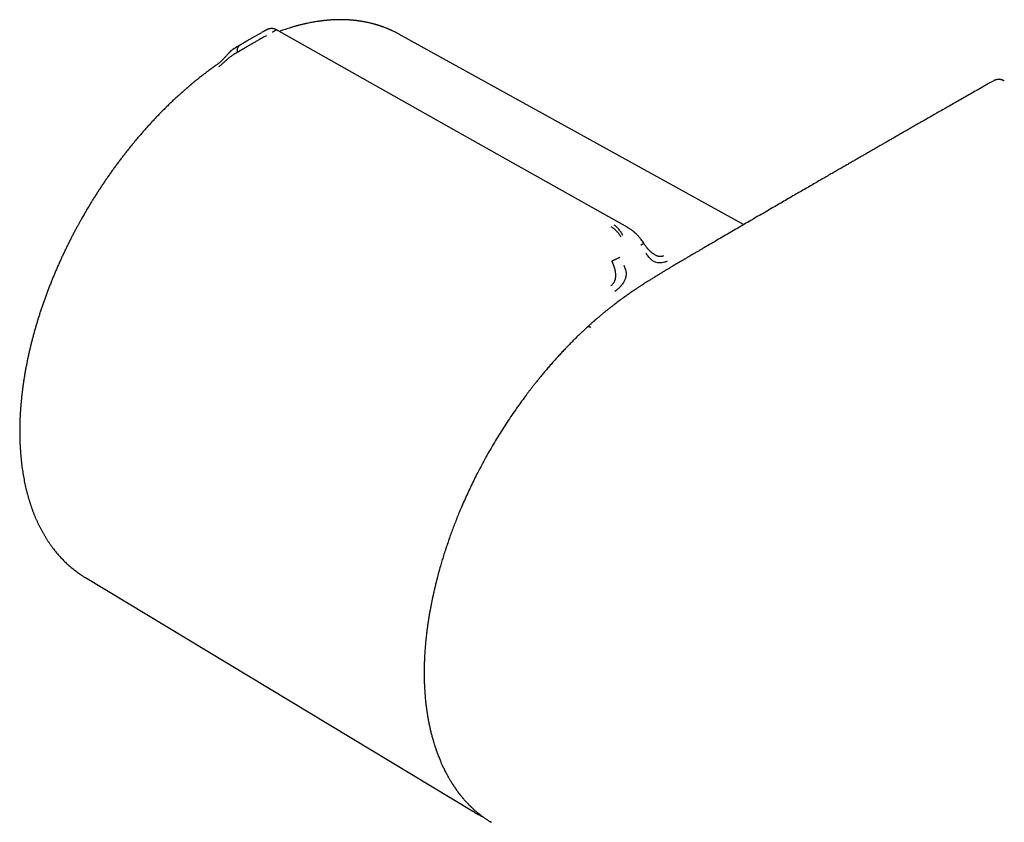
# Model space of a CAD drawing. Header units: millimetres. Extents: x 8 to 740, y 12 to 366.
# Tile 28 of 45: x 467 to 537, y 180 to 236. Entities that reach past the tile are written whole.
import ezdxf

# ---------------------------------------------------------------- set-up
doc = ezdxf.new("R2010")
doc.units = ezdxf.units.MM

msp = doc.modelspace()

# ---------------------------------------------------------------- linework, layer by layer
at = {"color": 7, "linetype": 'Continuous', "lineweight": 30}
for p, q in [((484.112, 235.182), (483.102, 234.607)), ((484.112, 235.182), (484.163, 235.211)), ((484.259, 235.265), (484.164, 235.212)), ((484.259, 235.264), (484.27, 235.27)), ((493.872, 235.096), (493.862, 235.102)), ((518.197, 221.668), (493.865, 235.108)), ((483.123, 234.619), (482.322, 234.142)), ((482.466, 233.832), (482.584, 233.9)), ((510.003, 221.463), (510.017, 221.456)), ((471.731, 196.765), (499.073, 180.285)), ((499.165, 180.231), (499.073, 180.285)), ((500.268, 179.571), (500.289, 179.559)), ((500.274, 179.579), (500.39, 179.508))]:
    msp.add_line(p, q, dxfattribs=at)
at = {"color": 7, "linetype": 'Continuous', "lineweight": 30, "flags": 128}
for points in [[(510.017, 221.457), (501.935, 226.003), (497.942, 228.249), (485.221, 235.406)], [(471.702, 196.783), (471.714, 196.775), (471.731, 196.765)]]:
    msp.add_lwpolyline(points, dxfattribs=at)
at = {"color": 7, "linetype": 'Continuous', "lineweight": 30}
for points, knots in [([(493.879, 235.099), (493.85, 235.115), (493.792, 235.147), (493.703, 235.194), (493.616, 235.238), (493.534, 235.279), (493.459, 235.315), (493.391, 235.347), (493.333, 235.373), (493.285, 235.395), (493.243, 235.414), (493.208, 235.429), (493.173, 235.444), (493.133, 235.461), (493.083, 235.482), (493.022, 235.507), (492.954, 235.534), (492.882, 235.562), (492.814, 235.588), (492.751, 235.611), (492.692, 235.632), (492.633, 235.653), (492.574, 235.673), (492.521, 235.691), (492.474, 235.706), (492.436, 235.718), (492.406, 235.727), (492.379, 235.736), (492.352, 235.744), (492.32, 235.754), (492.281, 235.765), (492.236, 235.779), (492.187, 235.793), (492.136, 235.807), (492.085, 235.821), (492.035, 235.834), (491.968, 235.852), (491.885, 235.873), (491.786, 235.896), (491.691, 235.917), (491.6, 235.937), (491.518, 235.954), (491.444, 235.968), (491.378, 235.98), (491.314, 235.991), (491.257, 236.001), (491.206, 236.009), (491.162, 236.016), (491.113, 236.024), (491.057, 236.032), (491.003, 236.04), (490.953, 236.047), (490.906, 236.052), (490.857, 236.059), (490.807, 236.065), (490.759, 236.07), (490.717, 236.074), (490.685, 236.078), (490.66, 236.08), (490.639, 236.082), (490.619, 236.084), (490.595, 236.086), (490.567, 236.089), (490.531, 236.092), (490.483, 236.096), (490.425, 236.1), (490.359, 236.105), (490.288, 236.109), (490.214, 236.113), (490.138, 236.117), (490.061, 236.12), (489.993, 236.122), (489.936, 236.123), (489.889, 236.124), (489.841, 236.125), (489.794, 236.125), (489.749, 236.125), (489.71, 236.125), (489.678, 236.125), (489.653, 236.125), (489.63, 236.125), (489.605, 236.124), (489.57, 236.124), (489.521, 236.123), (489.457, 236.122), (489.384, 236.119), (489.307, 236.116), (489.209, 236.112), (489.093, 236.105), (488.966, 236.097), (488.853, 236.088), (488.753, 236.079), (488.661, 236.07), (488.584, 236.061), (488.519, 236.054), (488.467, 236.048), (488.422, 236.042), (488.382, 236.037), (488.342, 236.032), (488.297, 236.026), (488.241, 236.019), (488.178, 236.01), (488.09, 235.997), (487.98, 235.979), (487.846, 235.957), (487.703, 235.931), (487.551, 235.902), (487.424, 235.876), (487.327, 235.855), (487.263, 235.841), (487.197, 235.826), (487.131, 235.811), (487.066, 235.796), (487.004, 235.781), (486.946, 235.767), (486.894, 235.753), (486.851, 235.743), (486.818, 235.734), (486.795, 235.728), (486.777, 235.723), (486.757, 235.718), (486.732, 235.711), (486.7, 235.703), (486.663, 235.693), (486.619, 235.681), (486.55, 235.662), (486.457, 235.636), (486.343, 235.602), (486.202, 235.56), (486.036, 235.508), (485.845, 235.446), (485.639, 235.376), (485.497, 235.324), (485.418, 235.295)], [0, 0, 0, 0, 0.0112683, 0.0234121, 0.0364355, 0.0472875, 0.0583469, 0.068271, 0.0760562, 0.0828275, 0.0885854, 0.0933305, 0.0976643, 0.1027542, 0.1098989, 0.1181738, 0.1275313, 0.1372026, 0.1469148, 0.1545745, 0.1622592, 0.1699689, 0.1777034, 0.1850916, 0.1908678, 0.1957316, 0.1996837, 0.2027257, 0.2058757, 0.2100365, 0.2152073, 0.2208337, 0.2272732, 0.2338519, 0.2403072, 0.2466394, 0.2528484, 0.2657393, 0.2780709, 0.2898757, 0.3011609, 0.3118348, 0.3204779, 0.3282992, 0.3360572, 0.3440544, 0.3492033, 0.3544505, 0.3602672, 0.3669758, 0.3745746, 0.379775, 0.3853218, 0.3912144, 0.3974522, 0.4034753, 0.4084199, 0.4122778, 0.4150502, 0.4172538, 0.4196227, 0.4224407, 0.4257073, 0.4294222, 0.4354685, 0.4424162, 0.4502633, 0.4587781, 0.4674601, 0.4762914, 0.4852714, 0.4943994, 0.4998231, 0.5052975, 0.5108221, 0.5163966, 0.5217031, 0.5262375, 0.5298009, 0.5326746, 0.5350009, 0.5377586, 0.5411338, 0.5472112, 0.5546165, 0.5633162, 0.5722408, 0.5808539, 0.5968696, 0.6116949, 0.6239317, 0.6352297, 0.6455781, 0.6548153, 0.6613755, 0.6672004, 0.6722919, 0.6766517, 0.6805738, 0.6855282, 0.6917998, 0.6991536, 0.7067503, 0.7209886, 0.7357733, 0.7514032, 0.7682232, 0.7862234, 0.793117, 0.8001671, 0.8073731, 0.8147344, 0.8219449, 0.8284351, 0.8351463, 0.8408459, 0.8455367, 0.8492213, 0.8514693, 0.853141, 0.8552034, 0.8579364, 0.8613388, 0.8654096, 0.8701471, 0.8755498, 0.888094, 0.9004826, 0.9126311, 0.9337305, 0.9540898, 0.9745832, 1, 1, 1, 1]), ([(484.513, 235.005), (484.478, 234.985), (484.406, 234.945), (484.288, 234.879), (484.161, 234.807), (484.039, 234.738), (483.923, 234.671), (483.815, 234.609), (483.692, 234.538), (483.6, 234.484), (483.539, 234.449), (483.519, 234.437), (483.5, 234.426), (483.48, 234.415), (483.46, 234.403), (483.422, 234.382), (483.363, 234.348), (483.282, 234.302), (483.206, 234.259), (483.136, 234.219), (483.091, 234.193), (483.061, 234.175), (483.046, 234.167), (483.032, 234.159), (483.018, 234.151), (483.003, 234.142), (482.988, 234.134), (482.951, 234.112), (482.895, 234.08), (482.826, 234.04), (482.767, 234.005), (482.718, 233.976), (482.675, 233.951), (482.639, 233.931), (482.611, 233.915), (482.594, 233.906), (482.587, 233.901), (482.585, 233.9), (482.584, 233.9), (482.584, 233.9), (482.584, 233.9)], [0, 0, 0, 0, 0.051373, 0.105665, 0.163102, 0.223827, 0.27137, 0.320803, 0.372124, 0.442732, 0.452222, 0.461768, 0.471368, 0.481024, 0.490735, 0.500501, 0.537698, 0.579265, 0.625137, 0.657731, 0.692132, 0.7001, 0.708157, 0.716302, 0.724536, 0.732857, 0.741265, 0.74976, 0.79759, 0.84013, 0.877473, 0.909711, 0.93693, 0.964012, 0.983495, 0.995471, 0.998664, 0.999564, 0.99984, 1, 1, 1, 1]), ([(485.221, 235.406), (485.208, 235.413), (485.184, 235.426), (485.151, 235.442), (485.123, 235.453), (485.097, 235.463), (485.068, 235.472), (485.032, 235.482), (484.99, 235.491), (484.943, 235.498), (484.892, 235.501), (484.842, 235.5), (484.798, 235.496), (484.761, 235.491), (484.727, 235.484), (484.69, 235.475), (484.653, 235.463), (484.62, 235.451), (484.59, 235.439), (484.565, 235.427), (484.548, 235.419), (484.53, 235.41), (484.51, 235.401), (484.489, 235.39), (484.466, 235.378), (484.442, 235.365), (484.422, 235.355), (484.406, 235.346), (484.391, 235.337), (484.37, 235.326), (484.343, 235.311), (484.31, 235.293), (484.284, 235.279), (484.27, 235.271)], [0, 0, 0, 0, 0.036604, 0.070541, 0.096033, 0.115422, 0.137134, 0.17013, 0.205374, 0.241055, 0.281984, 0.322392, 0.356784, 0.380099, 0.405693, 0.432685, 0.461011, 0.491268, 0.519448, 0.550868, 0.58192, 0.615712, 0.6525, 0.692322, 0.737002, 0.775739, 0.808398, 0.824894, 0.847471, 0.876282, 0.911313, 0.952554, 1, 1, 1, 1]), ([(485.22, 235.405), (485.22, 235.405), (485.22, 235.405), (485.209, 235.4), (485.189, 235.389), (485.159, 235.373), (485.117, 235.349), (485.061, 235.317), (484.996, 235.28), (484.945, 235.251), (484.92, 235.237)], [0, 0, 0, 0, 0.089465, 0.220808, 0.345981, 0.465003, 0.609373, 0.746418, 0.876461, 1, 1, 1, 1]), ([(482.648, 234.329), (482.629, 234.316), (482.591, 234.289), (482.541, 234.238), (482.498, 234.18), (482.467, 234.122), (482.448, 234.069), (482.437, 234.022), (482.433, 233.978), (482.435, 233.938), (482.44, 233.902), (482.45, 233.866), (482.461, 233.843), (482.466, 233.832)], [0, 0, 0, 0, 0.131742, 0.26673, 0.401479, 0.532742, 0.617059, 0.698228, 0.776196, 0.832885, 0.888534, 0.943898, 1, 1, 1, 1]), ([(482.216, 234.08), (482.203, 234.072), (482.18, 234.057), (482.149, 234.037), (482.123, 234.018), (482.1, 234.001), (482.076, 233.982), (482.052, 233.962), (482.028, 233.942), (482.007, 233.923), (481.988, 233.905), (481.967, 233.885), (481.941, 233.86), (481.913, 233.832), (481.885, 233.803), (481.86, 233.777), (481.83, 233.745), (481.792, 233.703), (481.741, 233.648), (481.686, 233.588), (481.625, 233.523), (481.56, 233.455), (481.493, 233.385), (481.426, 233.316), (481.365, 233.255), (481.311, 233.202), (481.266, 233.159), (481.213, 233.112), (481.153, 233.061), (481.084, 233.004), (481.006, 232.945), (480.921, 232.882), (480.863, 232.84), (480.832, 232.818)], [0, 0, 0, 0, 0.024683, 0.044079, 0.058486, 0.074727, 0.089719, 0.107745, 0.125198, 0.140142, 0.152917, 0.167655, 0.187784, 0.211441, 0.23343, 0.252311, 0.268239, 0.30327, 0.342523, 0.385759, 0.429471, 0.480093, 0.52894, 0.577862, 0.632078, 0.661786, 0.693344, 0.729283, 0.771249, 0.819444, 0.873971, 0.93474, 1, 1, 1, 1]), ([(482.466, 233.832), (482.443, 233.818), (482.399, 233.793), (482.334, 233.753), (482.287, 233.724), (482.257, 233.706), (482.242, 233.697), (482.229, 233.688), (482.215, 233.68), (482.203, 233.672), (482.192, 233.664), (482.181, 233.658), (482.146, 233.634), (482.085, 233.593), (481.999, 233.532), (481.916, 233.471), (481.833, 233.407), (481.749, 233.337), (481.683, 233.278), (481.634, 233.233), (481.604, 233.205), (481.573, 233.177), (481.542, 233.148), (481.511, 233.119), (481.464, 233.075), (481.399, 233.015), (481.316, 232.94), (481.226, 232.863), (481.165, 232.818), (481.133, 232.795)], [0, 0, 0, 0, 0.064483, 0.121146, 0.169699, 0.182428, 0.194431, 0.205703, 0.216244, 0.226049, 0.235116, 0.243443, 0.251028, 0.319255, 0.38355, 0.443931, 0.500485, 0.559082, 0.620049, 0.640929, 0.662103, 0.683581, 0.705368, 0.72747, 0.749885, 0.805219, 0.865757, 0.930963, 1, 1, 1, 1]), ([(482.322, 234.142), (482.318, 234.14), (482.303, 234.131), (482.269, 234.11), (482.234, 234.092), (482.211, 234.077), (482.208, 234.074)], [0, 0, 0, 0, 0.092389, 0.399514, 0.909013, 1, 1, 1, 1]), ([(480.835, 232.822), (480.763, 232.771), (480.618, 232.667), (480.399, 232.506), (480.18, 232.341), (479.961, 232.173), (479.742, 232.001), (479.524, 231.827), (479.307, 231.649), (479.091, 231.468), (478.875, 231.283), (478.66, 231.096), (478.445, 230.905), (478.232, 230.711), (478.019, 230.515), (477.807, 230.315), (477.596, 230.112), (477.386, 229.906), (477.176, 229.697), (476.968, 229.486), (476.761, 229.271), (476.555, 229.053), (476.35, 228.833), (476.146, 228.609), (475.943, 228.383), (475.741, 228.154), (475.54, 227.922), (475.347, 227.695), (475.163, 227.474), (474.986, 227.259), (474.811, 227.042), (474.637, 226.823), (474.465, 226.603), (474.293, 226.381), (474.124, 226.157), (473.956, 225.932), (473.789, 225.705), (473.625, 225.477), (473.461, 225.247), (473.3, 225.016), (473.14, 224.784), (472.982, 224.551), (472.826, 224.316), (472.673, 224.082), (472.521, 223.847), (472.373, 223.613), (472.229, 223.382), (472.092, 223.16), (471.971, 222.96), (471.867, 222.785), (471.756, 222.598), (471.679, 222.465), (471.632, 222.383)], [0, 0, 0, 0, 0.0207995, 0.0420324, 0.06327, 0.0845129, 0.1057613, 0.1270158, 0.1482769, 0.1695452, 0.1908214, 0.2121063, 0.2334005, 0.2547051, 0.276021, 0.2973492, 0.3186909, 0.3400475, 0.3614203, 0.382811, 0.4042213, 0.4256533, 0.4471091, 0.4685913, 0.4901026, 0.5116463, 0.5332261, 0.5548462, 0.5742632, 0.5936772, 0.6130865, 0.6324905, 0.6518885, 0.6712799, 0.6906637, 0.7100386, 0.7294031, 0.7487551, 0.7680919, 0.7874097, 0.8067032, 0.8259647, 0.8451826, 0.8643385, 0.8834015, 0.9023144, 0.9209599, 0.9390525, 0.9556642, 0.9686482, 0.9806894, 1, 1, 1, 1]), ([(535.853, 231.824), (535.73, 231.754), (535.447, 231.593), (535.01, 231.344), (534.544, 231.079), (534.091, 230.821), (533.652, 230.571), (533.229, 230.329), (532.82, 230.096), (532.423, 229.869), (532.036, 229.648), (531.658, 229.432), (531.29, 229.222), (530.935, 229.019), (530.592, 228.823), (530.262, 228.633), (529.944, 228.451), (529.639, 228.276), (529.346, 228.108), (529.065, 227.947), (528.797, 227.794), (528.542, 227.647), (528.299, 227.508), (528.068, 227.375), (527.865, 227.258), (527.686, 227.155), (527.531, 227.066), (527.383, 226.981), (527.236, 226.897), (527.087, 226.811), (526.93, 226.721), (526.75, 226.617), (526.544, 226.499), (526.311, 226.365), (526.067, 226.224), (525.809, 226.076), (525.541, 225.921), (525.263, 225.761), (524.974, 225.594), (524.673, 225.42), (524.358, 225.239), (524.029, 225.049), (523.685, 224.85), (523.329, 224.644), (522.96, 224.431), (522.579, 224.21), (522.185, 223.982), (521.779, 223.747), (521.361, 223.505), (520.93, 223.255), (520.486, 222.998), (520.031, 222.734), (519.563, 222.462), (519.082, 222.183), (518.604, 221.904), (518.128, 221.627), (517.655, 221.352), (517.171, 221.07), (516.678, 220.783), (516.174, 220.489), (515.834, 220.29), (515.663, 220.19)], [0, 0, 0, 0, 0.018214, 0.041826, 0.064826, 0.087213, 0.108988, 0.129778, 0.149978, 0.169586, 0.188604, 0.207401, 0.225583, 0.243149, 0.2601, 0.276435, 0.292155, 0.307259, 0.321748, 0.335622, 0.34888, 0.361522, 0.373548, 0.384959, 0.395755, 0.403805, 0.411475, 0.418765, 0.425821, 0.433205, 0.44097, 0.449116, 0.460011, 0.471522, 0.483648, 0.496389, 0.509746, 0.523463, 0.537774, 0.552678, 0.568176, 0.584603, 0.601647, 0.61931, 0.63759, 0.656489, 0.676007, 0.696142, 0.716896, 0.738267, 0.760258, 0.782866, 0.806093, 0.829938, 0.854401, 0.877368, 0.900856, 0.924863, 0.949389, 0.974435, 1, 1, 1, 1]), ([(536.599, 231.802), (536.581, 231.812), (536.547, 231.83), (536.5, 231.851), (536.46, 231.866), (536.426, 231.877), (536.396, 231.885), (536.367, 231.893), (536.335, 231.899), (536.298, 231.905), (536.261, 231.909), (536.224, 231.911), (536.188, 231.911), (536.15, 231.91), (536.108, 231.905), (536.067, 231.899), (536.03, 231.891), (535.997, 231.882), (535.958, 231.869), (535.91, 231.85), (535.875, 231.831), (535.855, 231.821)], [0, 0, 0, 0, 0.079642, 0.144987, 0.195941, 0.244871, 0.282472, 0.318108, 0.360704, 0.408827, 0.461078, 0.50696, 0.550539, 0.598601, 0.653491, 0.714197, 0.759114, 0.798931, 0.847629, 0.914781, 1, 1, 1, 1]), ([(471.632, 222.383), (471.582, 222.296), (471.511, 222.172), (471.407, 221.988), (471.318, 221.829), (471.212, 221.637), (471.102, 221.436), (470.988, 221.223), (470.872, 221.002), (470.754, 220.775), (470.636, 220.543), (470.517, 220.306), (470.399, 220.066), (470.281, 219.822), (470.164, 219.576), (470.049, 219.328), (469.934, 219.077), (469.821, 218.824), (469.71, 218.57), (469.6, 218.314), (469.492, 218.057), (469.385, 217.799), (469.281, 217.539), (469.179, 217.279), (469.078, 217.018), (468.98, 216.756), (468.884, 216.493), (468.79, 216.23), (468.699, 215.966), (468.609, 215.702), (468.522, 215.437), (468.437, 215.173), (468.355, 214.908), (468.275, 214.643), (468.198, 214.378), (468.122, 214.112), (468.05, 213.847), (467.98, 213.582), (467.912, 213.318), (467.847, 213.053), (467.785, 212.789), (467.725, 212.525), (467.668, 212.261), (467.613, 211.998), (467.561, 211.736), (467.512, 211.474), (467.465, 211.213), (467.421, 210.952), (467.38, 210.692), (467.341, 210.433), (467.306, 210.175), (467.273, 209.917), (467.242, 209.661), (467.215, 209.406), (467.19, 209.151), (467.168, 208.898), (467.149, 208.645), (467.132, 208.394), (467.118, 208.145), (467.108, 207.896), (467.1, 207.649), (467.094, 207.403), (467.092, 207.158), (467.093, 206.915), (467.096, 206.674), (467.102, 206.434), (467.111, 206.195), (467.123, 205.959), (467.137, 205.724), (467.155, 205.49), (467.175, 205.259), (467.198, 205.029), (467.224, 204.801), (467.253, 204.575), (467.285, 204.351), (467.32, 204.129), (467.357, 203.909), (467.397, 203.691), (467.44, 203.475), (467.486, 203.261), (467.535, 203.05), (467.586, 202.84), (467.641, 202.633), (467.698, 202.429), (467.758, 202.226), (467.82, 202.026), (467.886, 201.829), (467.954, 201.634), (468.025, 201.441), (468.099, 201.251), (468.175, 201.064), (468.254, 200.879), (468.336, 200.697), (468.421, 200.518), (468.508, 200.341), (468.598, 200.167), (468.691, 199.996), (468.786, 199.828), (468.884, 199.663), (468.984, 199.5), (469.087, 199.341), (469.192, 199.184), (469.301, 199.031), (469.411, 198.88), (469.524, 198.733), (469.64, 198.589), (469.758, 198.448), (469.878, 198.309), (470.001, 198.175), (470.126, 198.043), (470.254, 197.914), (470.384, 197.789), (470.516, 197.667), (470.65, 197.548), (470.787, 197.433), (470.926, 197.321), (471.068, 197.212), (471.211, 197.107), (471.357, 197.005), (471.505, 196.906), (471.63, 196.827), (471.706, 196.781), (471.731, 196.765)], [0, 0, 0, 0, 0.00881, 0.012456, 0.018501, 0.024793, 0.031554, 0.038618, 0.045919, 0.053405, 0.061038, 0.068789, 0.076637, 0.084567, 0.092566, 0.100624, 0.108732, 0.116885, 0.125076, 0.133302, 0.141558, 0.149841, 0.158149, 0.166478, 0.174828, 0.183195, 0.191579, 0.199979, 0.208392, 0.216819, 0.225257, 0.233706, 0.242166, 0.250635, 0.259113, 0.267599, 0.276094, 0.284595, 0.293104, 0.301619, 0.31014, 0.318667, 0.3272, 0.335738, 0.344281, 0.352828, 0.36138, 0.369937, 0.378497, 0.387061, 0.395629, 0.404201, 0.412776, 0.421354, 0.429935, 0.438519, 0.447106, 0.455696, 0.464288, 0.472882, 0.481479, 0.490078, 0.498679, 0.507282, 0.515887, 0.524494, 0.533102, 0.541711, 0.550322, 0.558934, 0.567547, 0.576161, 0.584776, 0.593391, 0.602006, 0.610622, 0.619237, 0.627853, 0.636468, 0.645082, 0.653696, 0.662309, 0.67092, 0.67953, 0.688139, 0.696745, 0.70535, 0.713952, 0.722551, 0.731148, 0.739741, 0.748332, 0.756918, 0.765501, 0.77408, 0.782655, 0.791225, 0.799791, 0.808353, 0.816909, 0.825461, 0.834009, 0.842551, 0.851089, 0.859622, 0.868151, 0.876675, 0.885196, 0.893712, 0.902225, 0.910735, 0.919243, 0.927748, 0.936252, 0.944754, 0.953257, 0.961759, 0.970262, 0.978767, 0.987275, 0.995785, 1, 1, 1, 1]), ([(509.541, 220.811), (509.514, 220.849), (509.46, 220.925), (509.377, 221.034), (509.293, 221.137), (509.207, 221.232), (509.119, 221.318), (509.029, 221.393), (508.934, 221.457), (508.869, 221.488), (508.836, 221.503)], [0, 0, 0, 0, 0.134324, 0.265382, 0.393268, 0.518184, 0.640515, 0.760896, 0.880281, 1, 1, 1, 1]), ([(509.677, 220.893), (509.655, 220.935), (509.613, 221.016), (509.543, 221.132), (509.47, 221.24), (509.394, 221.339), (509.314, 221.429), (509.232, 221.508), (509.147, 221.577), (509.088, 221.612), (509.059, 221.63)], [0, 0, 0, 0, 0.134305, 0.265175, 0.392798, 0.517503, 0.639784, 0.760331, 0.880035, 1, 1, 1, 1]), ([(511.145, 220.365), (511.116, 220.41), (511.059, 220.496), (510.971, 220.615), (510.887, 220.721), (510.808, 220.813), (510.735, 220.892), (510.67, 220.959), (510.614, 221.014), (510.566, 221.058), (510.526, 221.094), (510.493, 221.123), (510.464, 221.148), (510.439, 221.169), (510.414, 221.189), (510.385, 221.212), (510.349, 221.24), (510.298, 221.278), (510.235, 221.322), (510.161, 221.371), (510.083, 221.42), (510.029, 221.45), (510.001, 221.466)], [0, 0, 0, 0, 0.099872, 0.191903, 0.275756, 0.351191, 0.418046, 0.476211, 0.525613, 0.566205, 0.59814, 0.625627, 0.648849, 0.669716, 0.688222, 0.708972, 0.738097, 0.775637, 0.828735, 0.884217, 0.941401, 1, 1, 1, 1]), ([(510.933, 220.213), (510.952, 220.226), (510.99, 220.252), (511.04, 220.287), (511.083, 220.317), (511.113, 220.339), (511.132, 220.353), (511.142, 220.361), (511.146, 220.365), (511.145, 220.365), (511.145, 220.365)], [0, 0, 0, 0, 0.167297, 0.338607, 0.509654, 0.676432, 0.783695, 0.887081, 0.986525, 1, 1, 1, 1]), ([(511.894, 219.566), (511.882, 219.573), (511.856, 219.588), (511.812, 219.616), (511.767, 219.649), (511.727, 219.68), (511.693, 219.708), (511.666, 219.73), (511.644, 219.75), (511.62, 219.771), (511.59, 219.799), (511.558, 219.831), (511.527, 219.862), (511.501, 219.889), (511.48, 219.913), (511.462, 219.932), (511.445, 219.952), (511.424, 219.976), (511.395, 220.01), (511.358, 220.057), (511.312, 220.117), (511.259, 220.19), (511.202, 220.274), (511.164, 220.335), (511.145, 220.365)], [0, 0, 0, 0, 0.049692, 0.113704, 0.163975, 0.213348, 0.253849, 0.285142, 0.308149, 0.335828, 0.372456, 0.417961, 0.456761, 0.490156, 0.518153, 0.540747, 0.559892, 0.586999, 0.623993, 0.676245, 0.740804, 0.817918, 0.907863, 1, 1, 1, 1]), ([(512.807, 219.082), (512.742, 219.057), (512.613, 219.006), (512.414, 218.966), (512.215, 218.961), (512.013, 218.999), (511.849, 219.075), (511.726, 219.161), (511.603, 219.268), (511.455, 219.433), (511.35, 219.581), (511.297, 219.655)], [0, 0, 0, 0, 0.12498, 0.249974, 0.375129, 0.4995, 0.626711, 0.691987, 0.75435, 0.875912, 1, 1, 1, 1]), ([(515.663, 220.19), (515.59, 220.148), (515.449, 220.065), (515.244, 219.945), (515.051, 219.833), (514.872, 219.728), (514.705, 219.63), (514.551, 219.54), (514.418, 219.463), (514.306, 219.397), (514.212, 219.341), (514.125, 219.291), (514.047, 219.244), (513.976, 219.202), (513.906, 219.162), (513.826, 219.114), (513.728, 219.057), (513.612, 218.988), (513.483, 218.912), (513.341, 218.827), (513.187, 218.735), (513.019, 218.635), (512.844, 218.53), (512.663, 218.421), (512.475, 218.307), (512.277, 218.186), (512.068, 218.058), (511.848, 217.923), (511.698, 217.829), (511.621, 217.781)], [0, 0, 0, 0, 0.0539273, 0.1046947, 0.1523024, 0.1967507, 0.2380393, 0.2761678, 0.3111355, 0.3363923, 0.3596969, 0.381049, 0.400448, 0.4178936, 0.4341058, 0.4519711, 0.4775365, 0.5062703, 0.5381743, 0.5732506, 0.6115017, 0.6529305, 0.6975408, 0.7412319, 0.7876036, 0.8366606, 0.888408, 0.9428521, 1, 1, 1, 1]), ([(508.822, 217.358), (508.844, 217.374), (508.886, 217.405), (508.944, 217.46), (508.996, 217.517), (509.039, 217.576), (509.076, 217.636), (509.102, 217.692), (509.122, 217.745), (509.137, 217.798), (509.151, 217.858), (509.161, 217.92), (509.169, 217.983), (509.173, 218.042), (509.174, 218.1), (509.172, 218.16), (509.167, 218.226), (509.159, 218.299), (509.146, 218.376), (509.13, 218.458), (509.109, 218.544), (509.088, 218.618), (509.068, 218.682), (509.049, 218.738), (509.032, 218.785), (509.019, 218.819), (509.011, 218.84), (509.002, 218.862), (508.993, 218.884), (508.984, 218.907), (508.974, 218.931), (508.964, 218.955), (508.949, 218.987), (508.932, 219.023), (508.915, 219.058), (508.905, 219.079), (508.9, 219.088), (508.899, 219.09), (508.898, 219.091), (508.898, 219.091), (508.898, 219.091), (508.898, 219.091), (508.898, 219.091)], [0, 0, 0, 0, 0.046698, 0.091618, 0.134505, 0.175194, 0.213614, 0.249779, 0.276951, 0.307118, 0.340349, 0.376695, 0.409342, 0.4408, 0.471044, 0.500021, 0.535936, 0.574169, 0.614719, 0.657569, 0.702695, 0.750057, 0.775296, 0.805099, 0.8394, 0.850353, 0.861686, 0.873397, 0.885483, 0.89794, 0.910765, 0.923954, 0.937503, 0.96472, 0.984149, 0.995887, 0.998893, 0.999683, 0.9999, 0.999964, 0.999986, 1, 1, 1, 1]), ([(508.898, 219.091), (508.906, 219.095), (508.92, 219.103), (508.948, 219.118), (508.977, 219.134), (509.013, 219.153), (509.056, 219.175), (509.105, 219.2), (509.165, 219.231), (509.236, 219.266), (509.315, 219.305), (509.391, 219.342), (509.437, 219.364), (509.461, 219.375)], [0, 0, 0, 0, 0.056304, 0.111898, 0.167775, 0.224659, 0.302815, 0.38407, 0.468372, 0.599448, 0.73388, 0.868517, 1, 1, 1, 1]), ([(511.894, 219.566), (511.927, 219.548), (511.983, 219.518), (512.061, 219.486), (512.125, 219.464), (512.198, 219.445), (512.28, 219.433), (512.361, 219.432), (512.432, 219.442), (512.495, 219.457), (512.538, 219.473), (512.56, 219.482)], [0, 0, 0, 0, 0.147074, 0.242497, 0.333453, 0.420197, 0.55512, 0.69361, 0.78902, 0.89139, 1, 1, 1, 1]), ([(509.116, 216.985), (509.182, 217.032), (509.312, 217.128), (509.454, 217.259), (509.54, 217.349), (509.583, 217.397), (509.629, 217.452), (509.69, 217.533), (509.746, 217.622), (509.794, 217.711), (509.83, 217.789), (509.858, 217.863), (509.879, 217.928), (509.902, 218.011), (509.925, 218.127), (509.927, 218.312), (509.877, 218.537), (509.801, 218.699), (509.762, 218.783)], [0, 0, 0, 0, 0.125554, 0.251039, 0.290001, 0.310057, 0.344618, 0.393554, 0.456767, 0.493798, 0.534579, 0.576341, 0.60187, 0.627562, 0.693703, 0.759502, 0.875658, 1, 1, 1, 1]), ([(511.621, 217.782), (511.566, 217.747), (511.46, 217.68), (511.306, 217.583), (511.165, 217.492), (511.036, 217.409), (510.926, 217.337), (510.834, 217.277), (510.757, 217.226), (510.688, 217.181), (510.626, 217.139), (510.5, 217.055), (510.306, 216.924), (510.024, 216.729), (509.723, 216.516), (509.403, 216.285), (509.14, 216.088), (508.93, 215.928), (508.774, 215.807), (508.615, 215.682), (508.455, 215.554), (508.295, 215.424), (508.14, 215.295), (508.007, 215.184), (507.898, 215.091), (507.812, 215.017), (507.746, 214.96), (507.699, 214.92), (507.671, 214.895), (507.644, 214.871), (507.616, 214.846), (507.586, 214.819), (507.55, 214.788), (507.508, 214.75), (507.459, 214.707), (507.404, 214.657), (507.345, 214.604), (507.289, 214.553), (507.241, 214.509), (507.207, 214.478), (507.188, 214.46), (507.182, 214.454), (507.18, 214.453)], [0, 0, 0, 0, 0.0366627, 0.0706879, 0.1020703, 0.1308056, 0.1568907, 0.1755254, 0.1925215, 0.2078784, 0.2215954, 0.2343031, 0.2919793, 0.3513212, 0.4227701, 0.4942048, 0.5656224, 0.6004023, 0.6355526, 0.6713338, 0.7077489, 0.7445424, 0.7799784, 0.813735, 0.8348822, 0.854843, 0.8729852, 0.8796158, 0.8859671, 0.8920397, 0.8978351, 0.9043848, 0.9126561, 0.9223784, 0.9337515, 0.9467811, 0.9614278, 0.9751856, 0.9866052, 0.9956859, 0.9986416, 1, 1, 1, 1]), ([(507.173, 214.447), (507.078, 214.359), (506.889, 214.186), (506.612, 213.923), (506.345, 213.663), (506.087, 213.407), (505.84, 213.156), (505.603, 212.91), (505.377, 212.671), (505.16, 212.436), (504.939, 212.193), (504.716, 211.943), (504.491, 211.686), (504.278, 211.437), (504.077, 211.199), (503.887, 210.969), (503.708, 210.751), (503.541, 210.542), (503.384, 210.344), (503.239, 210.158), (503.103, 209.982), (502.973, 209.812), (502.789, 209.567), (502.548, 209.242), (502.238, 208.81), (501.914, 208.346), (501.578, 207.849), (501.247, 207.341), (500.921, 206.824), (500.603, 206.303), (500.296, 205.78), (499.998, 205.255), (499.709, 204.726), (499.443, 204.22), (499.198, 203.736), (498.971, 203.274), (498.75, 202.805), (498.534, 202.33), (498.323, 201.849), (498.132, 201.398), (497.961, 200.976), (497.808, 200.589), (497.662, 200.207), (497.525, 199.834), (497.397, 199.473), (497.291, 199.167), (497.206, 198.914), (497.14, 198.711), (497.076, 198.512), (497.015, 198.318), (496.956, 198.129), (496.899, 197.941), (496.844, 197.755), (496.789, 197.564), (496.732, 197.365), (496.674, 197.154), (496.613, 196.93), (496.551, 196.694), (496.498, 196.484), (496.453, 196.304), (496.417, 196.156), (496.382, 196.009), (496.35, 195.869), (496.321, 195.743), (496.298, 195.638), (496.279, 195.552), (496.264, 195.483), (496.251, 195.424), (496.24, 195.375), (496.232, 195.335), (496.224, 195.297), (496.214, 195.25), (496.201, 195.187), (496.185, 195.107), (496.165, 195.012), (496.143, 194.901), (496.119, 194.774), (496.094, 194.643), (496.069, 194.509), (496.045, 194.375), (496.019, 194.231), (495.994, 194.08), (495.969, 193.928), (495.945, 193.777), (495.922, 193.63), (495.894, 193.435), (495.86, 193.198), (495.825, 192.92), (495.795, 192.666), (495.769, 192.434), (495.748, 192.222), (495.73, 192.022), (495.714, 191.831), (495.7, 191.647), (495.688, 191.472), (495.678, 191.302), (495.669, 191.136), (495.661, 190.966), (495.654, 190.791), (495.649, 190.612), (495.645, 190.43), (495.643, 190.275), (495.642, 190.153), (495.641, 190.068), (495.642, 189.998), (495.642, 189.943), (495.642, 189.904), (495.642, 189.878), (495.643, 189.857), (495.643, 189.83), (495.643, 189.796), (495.644, 189.753), (495.645, 189.685), (495.647, 189.595), (495.65, 189.483), (495.653, 189.37), (495.657, 189.256), (495.662, 189.14), (495.668, 189.023), (495.676, 188.871), (495.688, 188.683), (495.706, 188.458), (495.726, 188.228), (495.75, 187.993), (495.777, 187.754), (495.803, 187.556), (495.824, 187.404), (495.839, 187.301), (495.853, 187.21), (495.866, 187.13), (495.876, 187.064), (495.885, 187.012), (495.892, 186.972), (495.898, 186.938), (495.904, 186.904), (495.91, 186.867), (495.918, 186.824), (495.927, 186.775), (495.939, 186.708), (495.955, 186.625), (495.975, 186.523), (495.997, 186.415), (496.021, 186.298), (496.049, 186.173), (496.079, 186.042), (496.11, 185.909), (496.143, 185.776), (496.177, 185.646), (496.211, 185.519), (496.242, 185.406), (496.27, 185.306), (496.296, 185.22), (496.321, 185.134), (496.347, 185.052), (496.37, 184.976), (496.392, 184.908), (496.41, 184.852), (496.426, 184.806), (496.437, 184.772), (496.445, 184.748), (496.451, 184.729), (496.459, 184.707), (496.468, 184.679), (496.48, 184.646), (496.494, 184.604), (496.512, 184.552), (496.534, 184.491), (496.559, 184.423), (496.594, 184.327), (496.639, 184.21), (496.691, 184.076), (496.741, 183.954), (496.788, 183.842), (496.833, 183.737), (496.878, 183.633), (496.926, 183.528), (496.966, 183.443), (496.996, 183.379), (497.014, 183.342), (497.029, 183.311), (497.04, 183.288), (497.049, 183.269), (497.059, 183.249), (497.072, 183.222), (497.09, 183.187), (497.111, 183.145), (497.136, 183.096), (497.165, 183.039), (497.197, 182.977), (497.231, 182.913), (497.265, 182.851), (497.298, 182.79), (497.332, 182.73), (497.369, 182.663), (497.411, 182.591), (497.456, 182.514), (497.499, 182.442), (497.539, 182.377), (497.571, 182.324), (497.598, 182.282), (497.621, 182.246), (497.645, 182.208), (497.673, 182.164), (497.717, 182.097), (497.777, 182.007), (497.853, 181.896), (497.932, 181.784), (498.013, 181.673), (498.078, 181.587), (498.126, 181.525), (498.156, 181.486), (498.186, 181.448), (498.215, 181.412), (498.241, 181.379), (498.264, 181.351), (498.282, 181.329), (498.295, 181.313), (498.306, 181.299), (498.317, 181.286), (498.334, 181.266), (498.358, 181.237), (498.391, 181.198), (498.43, 181.152), (498.475, 181.101), (498.524, 181.045), (498.578, 180.985), (498.625, 180.934), (498.662, 180.894), (498.69, 180.864), (498.718, 180.834), (498.748, 180.804), (498.778, 180.773), (498.807, 180.743), (498.833, 180.716), (498.856, 180.694), (498.874, 180.675), (498.89, 180.66), (498.906, 180.644), (498.927, 180.624), (498.954, 180.597), (498.989, 180.563), (499.028, 180.526), (499.07, 180.488), (499.111, 180.45), (499.17, 180.396), (499.247, 180.327), (499.327, 180.259), (499.39, 180.206), (499.436, 180.168), (499.478, 180.133), (499.516, 180.103), (499.548, 180.078), (499.575, 180.057), (499.595, 180.041), (499.61, 180.029), (499.624, 180.019), (499.64, 180.006), (499.66, 179.99), (499.689, 179.969), (499.727, 179.94), (499.775, 179.904), (499.83, 179.865), (499.89, 179.822), (499.956, 179.776), (500.028, 179.726), (500.108, 179.673), (500.189, 179.621), (500.243, 179.587), (500.268, 179.571)], [0, 0, 0, 0, 0.009096, 0.017939, 0.026528, 0.034865, 0.042948, 0.050641, 0.058089, 0.065294, 0.072253, 0.08022, 0.08784, 0.095113, 0.10204, 0.108619, 0.114852, 0.120738, 0.126277, 0.131469, 0.136315, 0.140903, 0.145494, 0.156385, 0.167375, 0.180213, 0.193183, 0.206285, 0.219501, 0.23273, 0.245722, 0.258712, 0.271702, 0.28469, 0.295725, 0.306852, 0.318084, 0.329422, 0.340865, 0.352415, 0.361564, 0.370778, 0.379854, 0.388651, 0.397169, 0.405409, 0.410305, 0.415097, 0.419785, 0.424368, 0.428847, 0.433222, 0.437682, 0.442081, 0.446779, 0.451775, 0.457069, 0.462662, 0.468554, 0.471984, 0.475508, 0.479102, 0.482451, 0.485457, 0.488119, 0.48997, 0.491609, 0.493036, 0.49423, 0.495169, 0.495858, 0.496998, 0.498521, 0.500428, 0.502717, 0.50539, 0.508447, 0.511886, 0.514888, 0.518132, 0.521618, 0.525337, 0.52908, 0.532749, 0.536346, 0.539869, 0.547013, 0.553835, 0.560336, 0.565869, 0.571145, 0.576165, 0.580929, 0.585467, 0.590093, 0.594193, 0.598419, 0.602771, 0.607248, 0.611851, 0.61658, 0.621358, 0.623945, 0.626157, 0.627994, 0.629455, 0.630541, 0.631049, 0.631517, 0.632202, 0.633112, 0.634247, 0.635608, 0.638468, 0.641441, 0.644458, 0.64752, 0.650625, 0.653774, 0.656968, 0.662941, 0.669091, 0.675425, 0.681943, 0.688645, 0.69553, 0.69876, 0.701696, 0.704318, 0.706627, 0.708622, 0.709985, 0.71115, 0.712116, 0.713001, 0.714069, 0.715329, 0.716781, 0.718408, 0.721166, 0.724157, 0.72738, 0.730835, 0.734601, 0.738608, 0.742699, 0.746742, 0.750738, 0.754686, 0.758587, 0.761333, 0.764054, 0.766752, 0.769426, 0.771932, 0.774071, 0.77589, 0.777389, 0.778568, 0.779176, 0.779714, 0.780423, 0.781321, 0.782409, 0.783686, 0.785435, 0.787447, 0.789722, 0.79219, 0.796998, 0.801484, 0.805646, 0.809486, 0.813021, 0.816575, 0.820264, 0.82409, 0.825674, 0.82702, 0.828108, 0.828938, 0.82952, 0.830154, 0.831146, 0.832404, 0.833927, 0.835715, 0.837813, 0.840159, 0.842521, 0.844846, 0.847134, 0.849386, 0.851601, 0.85464, 0.857607, 0.860474, 0.863019, 0.865194, 0.866645, 0.867974, 0.869491, 0.871215, 0.873146, 0.877569, 0.882113, 0.886751, 0.891453, 0.896087, 0.897764, 0.899429, 0.901083, 0.902726, 0.904225, 0.905466, 0.9064, 0.907105, 0.90762, 0.90821, 0.908923, 0.910344, 0.912091, 0.914164, 0.91655, 0.919149, 0.921935, 0.924908, 0.926276, 0.92768, 0.929121, 0.930598, 0.932111, 0.93361, 0.934905, 0.936073, 0.936974, 0.93764, 0.938382, 0.939272, 0.94071, 0.942418, 0.944377, 0.946374, 0.94835, 0.950304, 0.954825, 0.959226, 0.961426, 0.96358, 0.96553, 0.967233, 0.96869, 0.969899, 0.970862, 0.971444, 0.971977, 0.972709, 0.973649, 0.974799, 0.97662, 0.978795, 0.981321, 0.983874, 0.986706, 0.989819, 0.993212, 0.996885, 1, 1, 1, 1]), ([(507.414, 214.414), (507.393, 214.425), (507.349, 214.448), (507.288, 214.466), (507.234, 214.472), (507.194, 214.465), (507.18, 214.45), (507.175, 214.445)], [0, 0, 0, 0, 0.207159, 0.425283, 0.650108, 0.879438, 1, 1, 1, 1]), ([(499.169, 180.229), (499.185, 180.219), (499.254, 180.179), (499.377, 180.111), (499.537, 180.026), (499.663, 179.962), (499.737, 179.928), (499.756, 179.919)], [0, 0, 0, 0, 0.088186, 0.36056, 0.633172, 0.905985, 1, 1, 1, 1])]:
    msp.add_open_spline(points, degree=3, knots=knots, dxfattribs=at)

doc.saveas('drawing.dxf')
